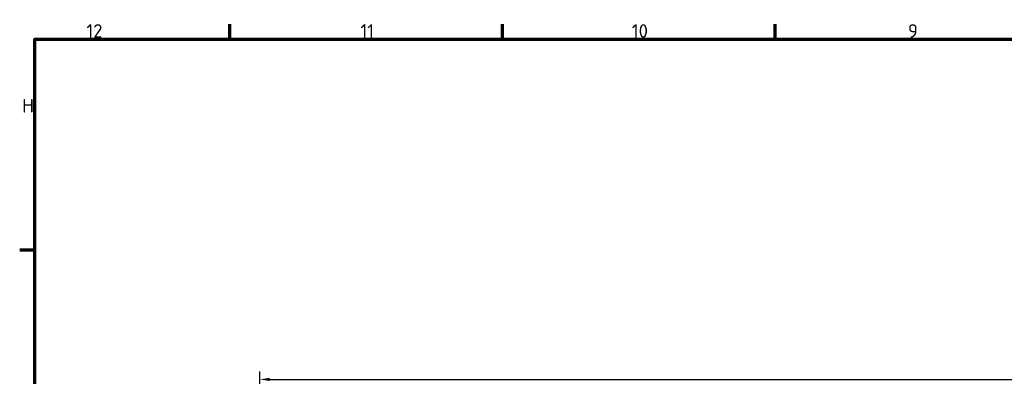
# Model space of a CAD drawing. Header units: millimetres. Extents: x 0 to 8058, y -283 to 1782.
# Tile 7 of 35: x 48 to 807, y 1462 to 1737. Entities that reach past the tile are written whole.
import ezdxf

# ---------------------------------------------------------------- set-up
doc = ezdxf.new("R2010")
doc.units = ezdxf.units.MM
doc.header["$LTSCALE"] = 3
doc.layers.get('0').update_dxf_attribs({"lineweight": 25})
doc.layers.add('Bemaßung (ISO)', color=7, linetype='Continuous', lineweight=25)
doc.layers.add('Rahmen (ISO)', color=7, linetype='Continuous', lineweight=70)
doc.styles.add('Notiztext (DIN)', font='isocpeur.ttf')
doc.dimstyles.new('Standard (DIN)', dxfattribs={"dimscale": 3, "dimtxt": 3.5, "dimasz": 2.5, "dimexe": 2, "dimexo": 0.5, "dimgap": 0.5, "dimtad": 1, "dimrnd": 1e-08, "dimtxsty": 'Notiztext (DIN)', "dimcen": 0.09, "dimdle": 10, "dimclrd": 256, "dimclre": 256, "dimclrt": 256, "dimadec": 0, "dimazin": 0, "dimtfac": 1, "dimtmove": 0, "dimatfit": 3, "dimfxl": 1, "dimtolj": 1, "dimtzin": 0, "dimlwd": -1, "dimlwe": -1, "dimarcsym": 0})

# ---------------------------------------------------------------- blocks, each defined once
blk = doc.blocks.new('Ränder Vorgaberahmen')
at = {"layer": 'Rahmen (ISO)'}
for p, q in [((70.08, 574), (70.08, 577.9)), ((140.17, 574), (140.17, 577.9)), ((210.25, 574), (210.25, 577.9)), ((20, 519.75), (16.1, 519.75))]:
    blk.add_line(p, q, dxfattribs=at)
at = {"layer": 'Rahmen (ISO)', "flags": 128}
blk.add_lwpolyline([(20, 20), (20, 574), (821, 574), (821, 20), (20, 20)], dxfattribs=at)
at = {"layer": 'Rahmen (ISO)', "char_height": 3.5, "attachment_point": 7, "style": 'Notiztext (DIN)'}
for s, insert in [('12', (33.24, 574.4)), ('11', (103.67, 574.4)), ('10', (173.41, 574.4)), ('9', (244.37, 574.4)), ('H', (16.75, 555.13))]:
    blk.add_mtext(s, dxfattribs=dict(at, insert=insert))
blk = doc.blocks.new('*D29')
at = {"layer": 'Bemaßung (ISO)', "transparency": 16777216}
for p, q in [((233.51, 1326.56), (233.51, 1465.36)), ((1726.71, 1259.15), (1726.71, 1465.36)), ((241.01, 1459.36), (1719.21, 1459.36))]:
    blk.add_line(p, q, dxfattribs=at)
for points in [[(241.01, 1460.61), (241.01, 1458.11), (233.51, 1459.36)], [(1719.21, 1460.61), (1719.21, 1458.11), (1726.71, 1459.36)]]:
    blk.add_solid(points, dxfattribs=at)
at = {"layer": 'Defpoints', "color": 0, "transparency": 16777216}
for p in [(1726.71, 1459.36), (233.51, 1325.06), (1726.71, 1257.65)]:
    blk.add_point(p, dxfattribs=at)
at = {"layer": 'Bemaßung (ISO)', "transparency": 16777216, "insert": (961.44, 1473.46), "char_height": 10.5, "attachment_point": 1, "style": 'Notiztext (DIN)'}
blk.add_mtext('\\A1;1493,2', dxfattribs=at)

msp = doc.modelspace()

# ---------------------------------------------------------------- block references
at = {"xscale": 3, "yscale": 3, "zscale": 3}
msp.add_blockref('Ränder Vorgaberahmen', (0, 0), dxfattribs=at)

# ---------------------------------------------------------------- dimensions: what is measured, and where the dimension line sits
at = {"layer": 'Bemaßung (ISO)'}
dim = msp.add_linear_dim(base=(1726.707, 1459.361), p1=(233.507, 1325.063), p2=(1726.707, 1257.654), angle=180, dimstyle='Standard (DIN)', override={"dimgap": 0.5, "dimdec": 2, "dimtol": 0, "dimlim": 0, "dimtp": 0, "dimtm": 0, "dimtdec": 2, "dimtofl": 0, "dimatfit": 1}, dxfattribs=at)
dim.commit()
dim.dimension.update_dxf_attribs({"geometry": '*D29', "text_midpoint": (980.077, 1459.361), "dimtype": 160})

doc.saveas('drawing.dxf')
